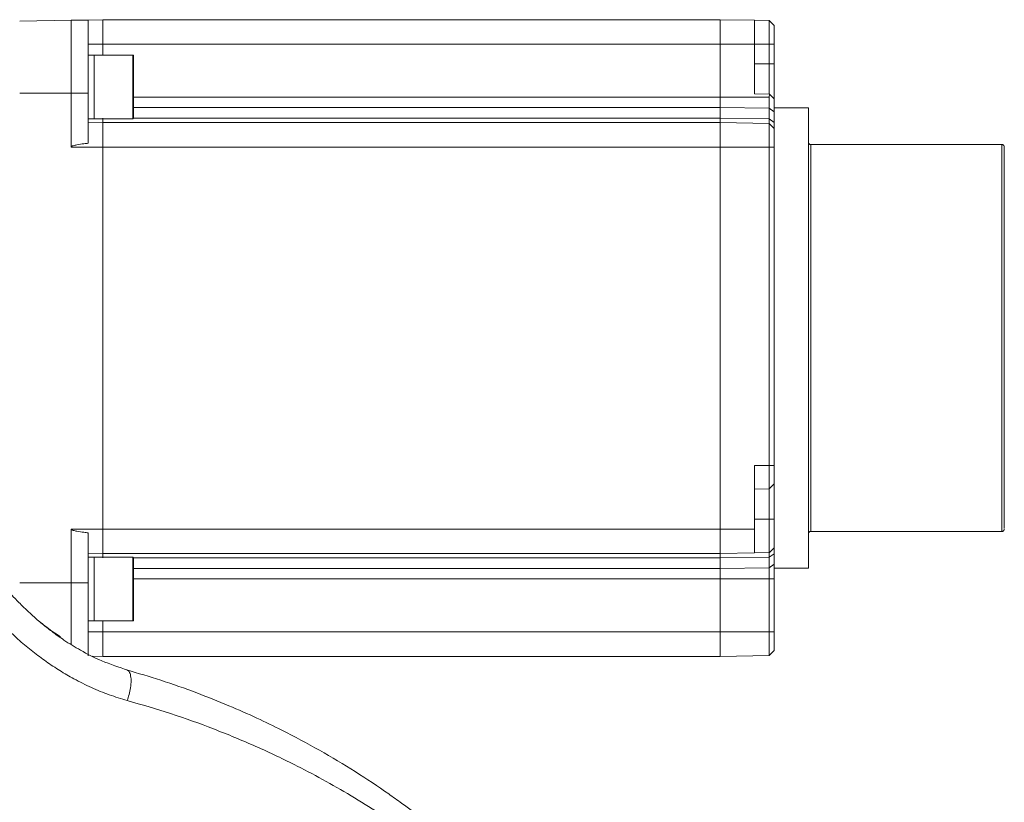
# Model space of a CAD drawing. Header units: millimetres. Extents: x 176 to 9387, y -11044 to -3322.
# Tile 44 of 255: x 1323 to 1524, y -5823 to -5663. Entities that reach past the tile are written whole.
import ezdxf

# ---------------------------------------------------------------- set-up
doc = ezdxf.new("R2010")
doc.units = ezdxf.units.MM
doc.header["$LTSCALE"] = 0.3175
doc.layers.add('1轮廓实线层', color=7, linetype='Continuous', lineweight=18)

msp = doc.modelspace()

# ---------------------------------------------------------------- linework, layer by layer
at = {"layer": '1轮廓实线层', "ltscale": 20}
for p, q in [((1333.35142, -5663.06673), (1322.85127, -5663.25001)), ((1339.84738, -5662.95336), (1333.35142, -5663.06673)), ((1336.85142, -5663.06673), (1333.35142, -5663.06673)), ((1333.35142, -5663.06673), (1333.35142, -5677.95319)), ((1336.85142, -5663.06673), (1336.85142, -5677.95328)), ((1339.84738, -5662.95336), (1339.84738, -5667.95329)), ((1465.85344, -5662.95336), (1339.8494, -5662.95336)), ((1465.85547, -5662.95336), (1465.85547, -5667.95329)), ((1472.85141, -5663.07546), (1465.85547, -5662.95336)), ((1472.85141, -5663.07546), (1472.85141, -5667.95329)), ((1475.85154, -5663.12782), (1472.85141, -5663.07546)), ((1475.85154, -5663.12782), (1475.85154, -5667.95329)), ((1476.85139, -5664.1453), (1475.85154, -5663.12788)), ((1476.85139, -5664.1453), (1476.85139, -5667.95329)), ((1339.84738, -5667.95329), (1336.85142, -5667.95329)), ((1465.85344, -5667.95329), (1339.8494, -5667.95329)), ((1339.84988, -5670.18805), (1339.8494, -5667.95329)), ((1465.85113, -5678.78676), (1465.85344, -5667.95329)), ((1472.85141, -5667.95329), (1465.85547, -5667.95329)), ((1475.85154, -5667.95329), (1472.85141, -5667.95329)), ((1472.85143, -5678.07547), (1472.85143, -5667.95329)), ((1475.85157, -5667.95329), (1475.85157, -5671.95327)), ((1476.85141, -5667.95329), (1475.85157, -5667.95329)), ((1476.85142, -5671.95327), (1476.85142, -5667.95329)), ((1338.05142, -5670.18805), (1336.85142, -5670.18805)), ((1345.95142, -5670.18805), (1338.05142, -5670.18805)), ((1338.05142, -5670.18805), (1338.05142, -5683.18803)), ((1345.95142, -5683.18803), (1345.95142, -5670.18805)), ((1346.05142, -5670.28804), (1346.05142, -5683.08804)), ((1475.85157, -5671.95327), (1472.85143, -5671.95327)), ((1475.85157, -5671.95327), (1475.85157, -5678.12784)), ((1476.85142, -5671.95327), (1475.85157, -5671.95327)), ((1476.85144, -5671.95327), (1476.85144, -5679.14529)), ((1322.85127, -5677.95328), (1333.35142, -5677.95328)), ((1333.35142, -5677.95319), (1333.35142, -5688.95329)), ((1336.85142, -5677.95328), (1333.35142, -5677.95328)), ((1336.85142, -5677.95328), (1336.85142, -5688.17816)), ((1475.85158, -5678.12784), (1472.85143, -5678.07547)), ((1475.90803, -5678.18529), (1475.85158, -5678.12784)), ((1475.85158, -5678.78676), (1475.90803, -5678.18529)), ((1476.85144, -5679.14529), (1475.90803, -5678.18529)), ((1346.05142, -5678.78676), (1465.85086, -5678.78676)), ((1465.85086, -5678.78676), (1465.85086, -5680.90803)), ((1465.85113, -5678.78676), (1475.85158, -5678.78676)), ((1475.85158, -5678.78676), (1475.85158, -5681.03148)), ((1476.85144, -5679.14529), (1476.85144, -5681.75093)), ((1346.05142, -5680.90803), (1465.85086, -5680.90803)), ((1465.85113, -5683.0746), (1465.85113, -5680.90806)), ((1465.85115, -5680.90803), (1475.85158, -5681.03148)), ((1475.85157, -5683.19802), (1475.85157, -5681.03151)), ((1475.85158, -5681.03151), (1476.85144, -5681.75093)), ((1483.85142, -5680.9533), (1476.82642, -5680.9533)), ((1476.85142, -5683.91747), (1476.85142, -5681.75096)), ((1483.85142, -5680.9533), (1483.85142, -5774.95326)), ((1336.85142, -5683.18803), (1338.05142, -5683.18803)), ((1339.84738, -5683.95336), (1336.85142, -5684.00566)), ((1338.05142, -5683.18803), (1345.95142, -5683.18803)), ((1339.84738, -5683.95336), (1339.84738, -5688.95329)), ((1465.85344, -5683.95336), (1339.8494, -5683.95336)), ((1339.85198, -5683.07457), (1339.85198, -5683.95324)), ((1465.85086, -5683.07457), (1346.05142, -5683.07457)), ((1465.85086, -5683.07457), (1465.85086, -5683.95324)), ((1475.85158, -5683.19799), (1465.85115, -5683.07457)), ((1465.85547, -5683.95336), (1465.85547, -5688.95329)), ((1475.85157, -5684.12785), (1465.85547, -5683.95336)), ((1475.85157, -5684.12782), (1475.85157, -5688.95329)), ((1476.85142, -5685.1453), (1475.85157, -5684.12782)), ((1475.85158, -5683.19805), (1475.85158, -5684.12785)), ((1476.85142, -5683.91747), (1475.85158, -5683.19805)), ((1476.85142, -5683.91747), (1476.85142, -5685.1453)), ((1476.85144, -5685.1453), (1476.85144, -5688.95329)), ((1339.84738, -5688.95329), (1333.35142, -5688.95329)), ((1339.8494, -5766.95327), (1339.8494, -5688.95329)), ((1465.85344, -5688.95329), (1339.8494, -5688.95329)), ((1465.85344, -5766.95327), (1465.85344, -5688.95329)), ((1475.85157, -5688.95329), (1465.85547, -5688.95329)), ((1475.85157, -5753.95329), (1475.85157, -5688.95329)), ((1476.85142, -5688.95329), (1475.85157, -5688.95329)), ((1476.85142, -5753.95329), (1476.85142, -5688.95329)), ((1523.35142, -5688.45327), (1484.35142, -5688.45327)), ((1484.35142, -5688.56538), (1484.35142, -5767.34118)), ((1523.35142, -5688.56538), (1523.35142, -5767.34118)), ((1523.85143, -5689.0629), (1523.85143, -5766.84366)), ((1472.85141, -5753.95329), (1475.85157, -5753.95329)), ((1472.85143, -5753.95329), (1472.85143, -5766.95327)), ((1475.85157, -5753.95329), (1475.85157, -5758.77873)), ((1475.85157, -5753.95329), (1476.85141, -5753.95329)), ((1476.85139, -5753.95329), (1476.85139, -5757.76125)), ((1476.85141, -5757.76128), (1475.85157, -5758.77873)), ((1476.85145, -5757.76125), (1476.85145, -5764.95327)), ((1475.85157, -5758.77873), (1472.85141, -5758.83109)), ((1475.85157, -5758.77873), (1475.85157, -5764.95327)), ((1475.85157, -5764.95327), (1472.85143, -5764.95327)), ((1476.85142, -5764.95327), (1475.85157, -5764.95327)), ((1475.85157, -5771.77856), (1475.85157, -5764.95327)), ((1476.85142, -5770.77664), (1476.85142, -5764.95327)), ((1339.84738, -5766.95327), (1333.35142, -5766.95327)), ((1333.35142, -5766.9533), (1333.35142, -5777.95328)), ((1336.85142, -5767.7284), (1336.85142, -5777.95328)), ((1339.84738, -5766.95327), (1339.84738, -5771.95321)), ((1465.85344, -5766.95327), (1339.8494, -5766.95327)), ((1465.85547, -5766.95327), (1465.85547, -5771.95321)), ((1472.85141, -5766.95327), (1465.85547, -5766.95327)), ((1472.85141, -5766.95327), (1472.85141, -5771.83111)), ((1484.35142, -5767.45329), (1523.35142, -5767.45329)), ((1339.84738, -5771.95321), (1336.85142, -5771.9009)), ((1338.05142, -5772.71853), (1336.85142, -5772.71853)), ((1345.95142, -5772.71853), (1338.05142, -5772.71853)), ((1338.05142, -5772.71853), (1338.05142, -5779.21854)), ((1338.05142, -5785.71851), (1338.05142, -5772.71853)), ((1465.85344, -5771.9533), (1339.8494, -5771.9533)), ((1339.85198, -5771.95332), (1339.85198, -5772.83199)), ((1345.95142, -5785.71851), (1345.95142, -5772.71853)), ((1465.85086, -5771.95332), (1465.85086, -5772.83199)), ((1475.85158, -5772.70855), (1465.85113, -5772.83196)), ((1472.85141, -5771.83111), (1465.85547, -5771.95321)), ((1472.85143, -5771.83111), (1475.85158, -5771.77871)), ((1476.85142, -5771.98909), (1475.85157, -5772.70855)), ((1475.85157, -5772.70855), (1475.85157, -5774.87506)), ((1475.90803, -5771.77773), (1475.85158, -5771.77871)), ((1475.85158, -5771.77877), (1475.85158, -5772.70858)), ((1476.85144, -5770.77664), (1475.90803, -5771.77776)), ((1476.85142, -5774.1556), (1476.85142, -5771.98909)), ((1476.85144, -5770.77664), (1476.85144, -5771.98909)), ((1346.05142, -5772.81852), (1346.05142, -5785.61852)), ((1465.85086, -5772.83196), (1346.08469, -5772.83196)), ((1465.85113, -5772.83196), (1465.85113, -5774.9985)), ((1476.85142, -5774.1556), (1475.85158, -5774.87506)), ((1476.85142, -5774.1556), (1476.85142, -5777.1198)), ((1465.85086, -5774.99853), (1346.05142, -5774.99853)), ((1465.85086, -5774.99853), (1465.85086, -5777.1198)), ((1475.85158, -5774.87509), (1465.85115, -5774.99853)), ((1475.85158, -5774.87509), (1475.85158, -5777.1198)), ((1476.82642, -5774.95326), (1483.85142, -5774.95326)), ((1333.35142, -5777.95328), (1322.85127, -5777.95328)), ((1336.85142, -5777.95328), (1333.35142, -5777.95328)), ((1333.35142, -5777.95328), (1333.35142, -5790.52768)), ((1336.85142, -5777.95328), (1336.85142, -5792.83984)), ((1465.85086, -5777.1198), (1346.05142, -5777.1198)), ((1475.85158, -5777.1198), (1465.85113, -5777.1198)), ((1465.85113, -5777.1198), (1465.85344, -5787.95327)), ((1475.85157, -5777.1198), (1475.85157, -5787.95327)), ((1476.85142, -5777.1198), (1475.85158, -5777.1198)), ((1476.85142, -5787.95327), (1476.85142, -5777.1198)), ((1338.05142, -5779.21854), (1338.05142, -5785.71851)), ((1336.85142, -5785.71851), (1338.05142, -5785.71851)), ((1338.05142, -5785.71851), (1345.95142, -5785.71851)), ((1339.8494, -5787.95327), (1339.84988, -5785.71851)), ((1339.84738, -5787.95327), (1336.85142, -5787.95327)), ((1339.84738, -5787.95327), (1339.84738, -5792.9532)), ((1465.85344, -5787.95327), (1339.8494, -5787.95327)), ((1465.85547, -5787.95327), (1465.85547, -5792.9532)), ((1475.85157, -5787.95327), (1465.85547, -5787.95327)), ((1475.85157, -5787.95327), (1475.85157, -5792.77874)), ((1476.85142, -5787.95327), (1475.85157, -5787.95327)), ((1476.85144, -5787.95327), (1476.85144, -5791.76126)), ((1475.85157, -5792.77874), (1465.85547, -5792.9532)), ((1476.85142, -5791.76129), (1475.85157, -5792.77874)), ((1339.84738, -5792.9532), (1337.70287, -5792.91577)), ((1465.85344, -5792.95329), (1339.8494, -5792.95329))]:
    msp.add_line(p, q, dxfattribs=at)
at = {"layer": '1轮廓实线层', "lineweight": 0, "ltscale": 20}
for centre, radius, start, end in [((1345.95142, -5670.28804), 0.1, 0, 90), ((1345.95142, -5683.08804), 0.1, 270, 0), ((1345.95142, -5772.81852), 0.1, 0, 90), ((1345.95142, -5785.61852), 0.1, 270, 0), ((1331.52818, -5788.94094), 0.41649, 177.0934737, 210.8934991)]:
    msp.add_arc(centre, radius, start, end, dxfattribs=at)
at = {"layer": '1轮廓实线层', "ltscale": 20}
for points, knots in [([(1333.35143, -5688.95386), (1333.35283, -5688.9421), (1333.35563, -5688.9187), (1333.38535, -5688.87163), (1333.51754, -5688.76638), (1333.90508, -5688.63647), (1334.74552, -5688.44894), (1335.77427, -5688.30332), (1336.55787, -5688.21227), (1336.85142, -5688.17816)], [0, 0, 0, 0, 0.035196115, 0.070034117, 0.163681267, 0.536608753, 1.279390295, 2.763991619, 3.653293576, 3.653293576, 3.653293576, 3.653293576]), ([(1484.35124, -5688.45202), (1484.284, -5688.44462), (1484.15284, -5688.4302), (1483.99087, -5688.31508), (1483.87517, -5688.15266), (1483.85955, -5688.02152), (1483.85142, -5687.95327)], [0, 0, 0, 0, 0.2045853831, 0.3990607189, 0.590633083, 0.7985176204, 0.7985176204, 0.7985176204, 0.7985176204]), ([(1523.85143, -5688.95329), (1523.84331, -5688.88502), (1523.82771, -5688.75383), (1523.71188, -5688.59174), (1523.55632, -5688.47971), (1523.43253, -5688.46555), (1523.37256, -5688.45869)], [0, 0, 0, 0, 0.207909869, 0.3995141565, 0.5940005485, 0.7767421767, 0.7767421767, 0.7767421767, 0.7767421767]), ([(1336.85142, -5767.7284), (1336.55787, -5767.69429), (1335.77427, -5767.60325), (1334.74555, -5767.4576), (1333.90504, -5767.27012), (1333.5176, -5767.14015), (1333.38533, -5767.03496), (1333.35575, -5766.98803), (1333.35286, -5766.96485), (1333.35142, -5766.9533)], [0, 0, 0, 0, 0.889292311, 2.373873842, 3.116647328, 3.489570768, 3.583196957, 3.618062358, 3.652672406, 3.652672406, 3.652672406, 3.652672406]), ([(1483.85142, -5767.95329), (1483.85955, -5767.88504), (1483.87517, -5767.7539), (1483.99087, -5767.59148), (1484.15284, -5767.47636), (1484.284, -5767.46194), (1484.35124, -5767.45455)], [0, 0, 0, 0, 0.2078845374, 0.3994569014, 0.5939322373, 0.7985176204, 0.7985176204, 0.7985176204, 0.7985176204]), ([(1523.37256, -5767.44787), (1523.43253, -5767.44101), (1523.55632, -5767.42685), (1523.71188, -5767.31482), (1523.82771, -5767.15273), (1523.84331, -5767.02154), (1523.85143, -5766.95327)], [0, 0, 0, 0, 0.1827416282, 0.3772280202, 0.5688323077, 0.7767421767, 0.7767421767, 0.7767421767, 0.7767421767]), ([(1344.94162, -5795.76163), (1343.13776, -5795.17543), (1339.80429, -5794.09217), (1335.48468, -5791.89533), (1332.11093, -5789.82431), (1329.53345, -5787.98873), (1327.73919, -5786.57441), (1326.47674, -5785.51117), (1325.55448, -5784.70104), (1324.52624, -5783.76172), (1323.19619, -5782.48822), (1321.44331, -5780.68029), (1319.865, -5778.95436), (1318.93114, -5777.78094), (1318.6661, -5777.44792)], [0, 0, 0, 0, 5.762528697, 10.648962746, 14.633731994, 17.701949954, 20.148605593, 21.470795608, 22.632897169, 23.809783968, 25.616205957, 28.108115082, 31.289383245, 32.550020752, 32.550020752, 32.550020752, 32.550020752]), ([(1344.79504, -5801.97267), (1343.56712, -5801.60282), (1341.09015, -5800.85677), (1337.45541, -5799.35007), (1334.09946, -5797.67633), (1331.02646, -5795.88033), (1328.22956, -5794.02806), (1325.49703, -5791.98716), (1321.36479, -5788.57509), (1318.45929, -5785.48806), (1316.35131, -5783.24838)], [0, 0, 0, 0, 3.885091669, 7.837071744, 11.875386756, 15.186762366, 18.538986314, 21.941353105, 25.402916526, 34.552525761, 34.552525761, 34.552525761, 34.552525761]), ([(1327.00485, -5785.94945), (1327.33265, -5786.2099), (1328.6869, -5787.28595), (1330.06653, -5788.21537), (1331.11222, -5788.91982)], [0, 0, 0, 0, 1.227835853, 5.072707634, 5.072707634, 5.072707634, 5.072707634]), ([(1344.79516, -5801.97279), (1344.93038, -5801.57316), (1345.22131, -5800.71336), (1345.51048, -5799.29139), (1345.62783, -5797.83937), (1345.48554, -5796.6251), (1345.16047, -5795.87726), (1344.83095, -5795.79049), (1344.70562, -5795.75748)], [0, 0, 0, 0, 0.96680899, 2.080093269, 3.318126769, 4.629444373, 5.940764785, 6.745771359, 6.745771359, 6.745771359, 6.745771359]), ([(1461.89849, -5915.46517), (1461.58813, -5914.00397), (1460.93175, -5910.91377), (1459.73336, -5906.33384), (1458.41154, -5901.83831), (1457.05207, -5897.71134), (1455.71245, -5894.00372), (1454.46608, -5890.81343), (1453.44456, -5888.35536), (1452.68007, -5886.59238), (1452.12028, -5885.33634), (1451.57549, -5884.14037), (1450.9321, -5882.76132), (1450.11269, -5881.05632), (1449.10219, -5879.02701), (1447.80044, -5876.51708), (1446.15187, -5873.49383), (1444.14319, -5870.02398), (1441.94551, -5866.46069), (1439.69778, -5863.03222), (1437.50248, -5859.86552), (1435.27086, -5856.80652), (1433.03026, -5853.88566), (1430.81233, -5851.13215), (1428.73538, -5848.6629), (1426.7813, -5846.42881), (1424.80726, -5844.25226), (1422.70821, -5842.02069), (1420.35095, -5839.61251), (1417.72523, -5837.04397), (1414.96549, -5834.46803), (1412.28282, -5832.07808), (1409.95456, -5830.088), (1408.04613, -5828.51075), (1406.43436, -5827.21306), (1404.81849, -5825.94211), (1402.9535, -5824.51296), (1400.71176, -5822.84854), (1396.88163, -5820.10867), (1391.39507, -5816.45114), (1384.11991, -5812.09165), (1377.36839, -5808.48319), (1371.14065, -5805.47493), (1365.38197, -5802.92239), (1358.84516, -5800.31794), (1351.92406, -5797.84233), (1347.03389, -5796.40633), (1344.70625, -5795.72282)], [0, 0, 0, 0, 5.400483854, 11.421070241, 17.007210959, 22.158847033, 26.87593758, 30.960453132, 34.216170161, 36.192744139, 37.657526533, 38.992906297, 40.744389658, 42.916149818, 45.508231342, 48.520707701, 52.566657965, 57.185064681, 62.001909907, 66.509507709, 70.704944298, 74.588131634, 78.763786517, 82.505508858, 85.813143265, 88.919021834, 91.770677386, 94.900933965, 98.309943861, 101.99781038, 105.927618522, 109.507391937, 112.53102989, 114.813962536, 116.630075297, 118.445972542, 120.656468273, 123.261703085, 126.261883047, 133.711065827, 141.204836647, 148.736275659, 153.445431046, 158.642561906, 164.333990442, 170.520284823, 176.139518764, 176.139518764, 176.139518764, 176.139518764]), ([(1461.92174, -5916.7703), (1461.36373, -5914.37591), (1460.28063, -5909.72843), (1458.21562, -5903.00892), (1455.90957, -5896.59635), (1453.28635, -5890.31655), (1450.33006, -5884.1274), (1447.09339, -5878.13076), (1443.17329, -5871.62088), (1438.44776, -5864.6716), (1432.77277, -5857.36245), (1426.78111, -5850.53633), (1420.50613, -5844.16878), (1414.35002, -5838.57871), (1408.41003, -5833.69524), (1402.76598, -5829.44384), (1397.05433, -5825.5018), (1391.2928, -5821.85617), (1385.49641, -5818.49225), (1378.83202, -5814.95331), (1371.22545, -5811.33291), (1362.58856, -5807.76133), (1353.83448, -5804.60455), (1347.77805, -5802.84119), (1344.79504, -5801.97267)], [0, 0, 0, 0, 9.095372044, 17.654015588, 25.676065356, 33.724946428, 41.937968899, 49.798571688, 57.307697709, 67.798018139, 77.786015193, 87.297750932, 96.416415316, 105.151254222, 112.006676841, 118.649623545, 125.084009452, 131.108307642, 136.9711733, 142.677093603, 150.465535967, 158.004363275, 165.310001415, 172.400724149, 172.400724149, 172.400724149, 172.400724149])]:
    msp.add_open_spline(points, degree=3, knots=knots, dxfattribs=at)

doc.saveas('drawing.dxf')
